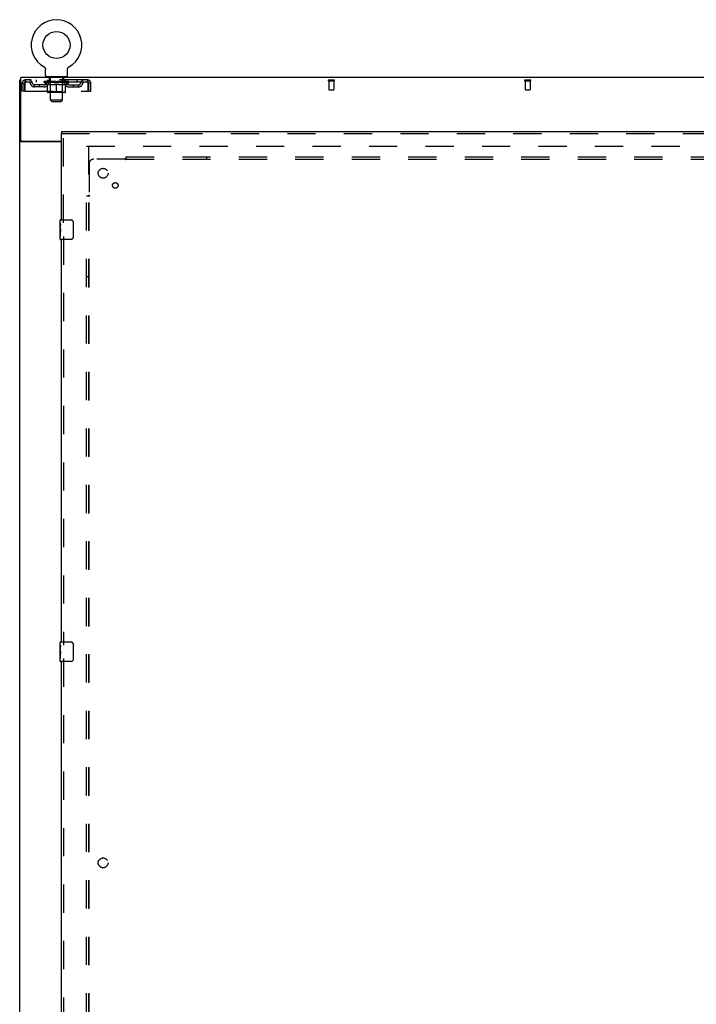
# Model space of a CAD drawing. Header units: inches. Extents: x 0 to 262, y 0 to 169.
# Tile 13 of 105: x 45 to 79, y 79 to 130. Entities that reach past the tile are written whole.
import ezdxf

# ---------------------------------------------------------------- set-up
doc = ezdxf.new("R2010")
doc.units = ezdxf.units.IN
doc.header["$LTSCALE"] = 14.384615
doc.header["$MEASUREMENT"] = 0
doc.linetypes.add('HIDDEN', pattern=[0.2, 0.1, -0.1])
doc.layers.get('0').update_dxf_attribs({"linetype": 'CONTINUOUS'})
for name, color, linetype in [('DEFAULT_2', 8, 'HIDDEN'), ('LEFTHAND_DOOR_ASSEMBLY', 7, 'CONTINUOUS'), ('SUBPANEL', 7, 'CONTINUOUS')]:
    doc.layers.add(name, color=color, linetype=linetype)

msp = doc.modelspace()

# ---------------------------------------------------------------- linework, layer by layer
at = {"color": 7, "linetype": 'Continuous'}
for p, q in [((46.055, 127.232), (46.06, 127.229)), ((46.055, 127.232), (46.055, 127.232)), ((46.056, 127.231), (46.058, 127.23)), ((46.06, 127.229), (46.064, 127.227)), ((46.064, 127.227), (46.068, 127.224)), ((46.068, 127.224), (46.072, 127.221)), ((46.072, 127.221), (46.076, 127.217)), ((46.076, 127.218), (46.08, 127.214)), ((46.08, 127.214), (46.084, 127.211)), ((46.083, 127.211), (46.087, 127.207)), ((46.087, 127.207), (46.091, 127.203)), ((46.091, 127.204), (46.094, 127.2)), ((46.094, 127.2), (46.097, 127.196)), ((46.097, 127.196), (46.1, 127.192)), ((46.1, 127.192), (46.103, 127.187)), ((46.103, 127.188), (46.106, 127.183)), ((46.106, 127.183), (46.109, 127.179)), ((46.109, 127.179), (46.111, 127.174)), ((46.111, 127.175), (46.113, 127.17)), ((46.115, 127.165), (46.117, 127.161)), ((46.117, 127.161), (46.119, 127.156)), ((46.119, 127.156), (46.121, 127.151)), ((46.121, 127.151), (46.122, 127.146)), ((46.122, 127.146), (46.124, 127.141)), ((46.124, 127.141), (46.125, 127.136)), ((46.125, 127.136), (46.126, 127.131)), ((46.126, 127.131), (46.127, 127.126)), ((46.127, 127.126), (46.127, 127.121)), ((46.128, 126.793), (46.128, 127.107)), ((47.253, 127.116), (47.254, 127.121)), ((47.253, 127.111), (47.253, 127.116)), ((47.253, 127.111), (47.253, 127.116)), ((47.253, 127.107), (47.253, 127.111)), ((47.253, 126.793), (47.253, 127.107)), ((47.254, 127.126), (47.255, 127.131)), ((47.254, 127.121), (47.254, 127.126)), ((47.255, 127.131), (47.256, 127.136)), ((47.256, 127.136), (47.257, 127.141)), ((47.257, 127.141), (47.258, 127.146)), ((47.258, 127.146), (47.26, 127.151)), ((47.26, 127.151), (47.262, 127.156)), ((47.262, 127.156), (47.263, 127.161)), ((47.263, 127.161), (47.265, 127.165)), ((47.265, 127.165), (47.268, 127.17)), ((47.268, 127.17), (47.27, 127.175)), ((47.27, 127.174), (47.272, 127.179)), ((47.272, 127.179), (47.275, 127.183)), ((47.275, 127.183), (47.278, 127.188)), ((47.278, 127.187), (47.281, 127.192)), ((47.281, 127.192), (47.284, 127.196)), ((47.284, 127.196), (47.287, 127.2)), ((47.287, 127.2), (47.29, 127.204)), ((47.29, 127.203), (47.294, 127.207)), ((47.294, 127.207), (47.297, 127.211)), ((47.297, 127.211), (47.301, 127.214)), ((47.301, 127.214), (47.305, 127.218)), ((47.305, 127.217), (47.309, 127.221)), ((47.309, 127.221), (47.313, 127.224)), ((47.313, 127.224), (47.317, 127.227)), ((47.317, 127.227), (47.321, 127.229)), ((47.317, 127.227), (47.318, 127.227)), ((47.321, 127.229), (47.326, 127.232)), ((47.323, 127.23), (47.325, 127.231)), ((44.815, 42.819), (44.815, 126.569)), ((44.815, 126.569), (44.878, 126.569)), ((44.878, 123.506), (44.878, 126.694)), ((123.503, 126.694), (44.878, 126.694)), ((46.19, 126.724), (46.19, 126.694)), ((47.19, 126.724), (46.19, 126.724)), ((47.19, 126.724), (47.19, 126.694)), ((44.913, 123.45), (44.815, 123.45)), ((46.94, 123.412), (44.876, 123.412)), ((44.94, 123.444), (46.94, 123.444))]:
    msp.add_line(p, q, dxfattribs=at)
for points in [[(46.113, 127.17), (46.116, 127.165), (46.118, 127.161)], [(46.127, 127.121), (46.128, 127.116), (46.128, 127.111), (46.128, 127.107)], [(44.847, 123.426), (44.843, 123.428), (44.839, 123.429), (44.836, 123.431), (44.833, 123.432), (44.83, 123.434), (44.827, 123.435), (44.825, 123.437), (44.822, 123.438), (44.82, 123.44), (44.819, 123.442), (44.818, 123.443), (44.817, 123.445), (44.816, 123.447), (44.816, 123.448), (44.815, 123.45)], [(44.876, 123.412), (44.874, 123.414), (44.872, 123.416), (44.869, 123.417), (44.866, 123.419), (44.862, 123.42), (44.858, 123.422), (44.854, 123.423), (44.847, 123.426)]]:
    msp.add_lwpolyline(points, dxfattribs=at)
at = {"color": 3, "linetype": 'Continuous'}
for points in [[(44.953, 123.437), (44.95, 123.438), (44.948, 123.439), (44.946, 123.441), (44.944, 123.442), (44.943, 123.444)], [(44.971, 123.412), (44.971, 123.414), (44.971, 123.416), (44.971, 123.418), (44.971, 123.42), (44.97, 123.422), (44.969, 123.423), (44.968, 123.425), (44.967, 123.427), (44.965, 123.428), (44.963, 123.43), (44.961, 123.431), (44.959, 123.432), (44.957, 123.434), (44.953, 123.437)]]:
    msp.add_lwpolyline(points, dxfattribs=at)
at = {"color": 7, "linetype": 'Continuous'}
msp.add_circle((46.69, 128.352), 0.688, dxfattribs=at)
for centre, radius, start, end in [((46.69, 128.352), 1.288, 299.5053, 240.4947), ((46.197, 126.793), 0.069, 180, 265), ((47.184, 126.793), 0.069, 275, 360), ((44.94, 123.506), 0.0625, 180, 270)]:
    msp.add_arc(centre, radius, start, end, dxfattribs=at)
at = {"layer": 'DEFAULT_2', "color": 8, "linetype": 'HIDDEN'}
for p, q in [((46.055, 127.232), (46.055, 127.232)), ((46.063, 127.227), (46.064, 127.227)), ((47.326, 127.232), (47.326, 127.232)), ((44.94, 126.006), (44.94, 126.402)), ((44.94, 126.402), (45.044, 126.402)), ((45.044, 126.006), (45.044, 126.402)), ((45.074, 126.402), (45.074, 126.006)), ((45.107, 126.569), (45.107, 126.465)), ((48.273, 126.569), (45.107, 126.569)), ((48.273, 126.465), (45.107, 126.465)), ((45.659, 126.569), (45.659, 126.465)), ((46.057, 126.439), (46.057, 126.486)), ((46.217, 126.327), (46.057, 126.439)), ((47.324, 126.439), (46.057, 126.439)), ((46.067, 126.479), (46.067, 126.486)), ((46.075, 126.476), (46.075, 126.479)), ((46.075, 126.476), (47.305, 126.476)), ((46.084, 126.476), (46.084, 126.479)), ((46.085, 126.476), (46.085, 126.479)), ((46.095, 126.479), (46.095, 126.486)), ((46.112, 126.476), (46.112, 126.479)), ((46.113, 126.476), (46.113, 126.479)), ((46.142, 126.479), (46.142, 126.486)), ((46.157, 126.476), (46.157, 126.479)), ((46.159, 126.476), (46.159, 126.479)), ((46.364, 126.479), (46.162, 126.479)), ((46.205, 126.479), (46.205, 126.486)), ((46.207, 126.476), (46.207, 126.479)), ((46.207, 126.476), (46.207, 126.479)), ((46.21, 126.476), (46.21, 126.479)), ((46.218, 126.476), (46.218, 126.479)), ((46.218, 126.476), (46.218, 126.479)), ((46.221, 126.476), (46.221, 126.479)), ((46.224, 126.476), (46.224, 126.48)), ((46.229, 126.476), (46.229, 126.479)), ((46.243, 126.476), (46.243, 126.479)), ((46.253, 126.465), (46.253, 126.569)), ((46.261, 126.476), (46.261, 126.479)), ((46.262, 126.476), (46.262, 126.481)), ((46.282, 126.476), (46.282, 126.479)), ((46.282, 126.476), (46.282, 126.479)), ((46.283, 126.479), (46.283, 126.486)), ((46.287, 126.724), (46.287, 126.694)), ((46.293, 126.476), (46.293, 126.479)), ((46.297, 126.476), (46.297, 126.479)), ((46.306, 126.476), (46.306, 126.479)), ((46.318, 126.476), (46.318, 126.483)), ((46.325, 126.634), (46.325, 126.714)), ((46.333, 126.476), (46.333, 126.479)), ((46.395, 126.624), (46.335, 126.624)), ((46.336, 126.476), (46.336, 126.479)), ((46.364, 126.476), (46.364, 126.479)), ((46.431, 126.479), (46.369, 126.479)), ((46.374, 126.479), (46.374, 126.486)), ((46.378, 125.967), (46.378, 126.436)), ((46.381, 126.476), (46.381, 126.479)), ((46.385, 126.476), (46.385, 126.479)), ((46.39, 125.543), (46.39, 126.614)), ((46.391, 126.476), (46.391, 126.484)), ((46.395, 126.476), (46.395, 126.479)), ((46.406, 126.476), (46.406, 126.479)), ((46.431, 126.476), (46.431, 126.479)), ((46.505, 126.479), (46.446, 126.479)), ((46.467, 126.476), (46.467, 126.479)), ((46.474, 126.479), (46.474, 126.486)), ((46.478, 126.476), (46.478, 126.479)), ((46.48, 126.476), (46.48, 126.485)), ((46.483, 126.476), (46.483, 126.479)), ((46.49, 126.476), (46.49, 126.479)), ((46.505, 126.476), (46.505, 126.479)), ((46.586, 126.479), (46.531, 126.479)), ((46.545, 126.476), (46.545, 126.479)), ((46.576, 126.479), (46.69, 126.486)), ((46.58, 126.479), (46.58, 126.486)), ((46.581, 126.486), (46.58, 126.486)), ((46.581, 126.479), (46.581, 126.486)), ((46.581, 126.476), (46.581, 126.479)), ((46.585, 126.476), (46.585, 126.479)), ((46.586, 126.476), (46.586, 126.479)), ((46.586, 126.476), (46.586, 126.479)), ((46.67, 126.479), (46.621, 126.479)), ((46.627, 126.476), (46.627, 126.479)), ((46.67, 126.476), (46.67, 126.479)), ((46.688, 126.479), (46.688, 126.479)), ((46.688, 126.476), (46.688, 126.479)), ((46.688, 126.476), (46.688, 126.479)), ((46.69, 126.479), (46.69, 126.486)), ((46.693, 126.476), (46.693, 126.479)), ((46.693, 126.476), (46.693, 126.479)), ((46.693, 126.479), (46.693, 126.479)), ((46.695, 126.479), (46.759, 126.479)), ((46.711, 126.476), (46.711, 126.479)), ((46.727, 126.479), (46.727, 126.483)), ((46.727, 126.483), (46.805, 126.479)), ((46.749, 126.479), (46.749, 126.482)), ((46.754, 126.476), (46.754, 126.479)), ((46.795, 126.476), (46.795, 126.479)), ((46.795, 126.476), (46.795, 126.479)), ((46.795, 126.479), (46.849, 126.479)), ((46.796, 126.476), (46.796, 126.479)), ((46.8, 126.479), (46.8, 126.486)), ((46.8, 126.479), (46.8, 126.486)), ((46.8, 126.486), (46.8, 126.486)), ((46.8, 126.476), (46.8, 126.479)), ((46.836, 126.476), (46.836, 126.479)), ((46.875, 126.476), (46.875, 126.479)), ((46.875, 126.479), (46.935, 126.479)), ((46.891, 126.476), (46.891, 126.479)), ((46.898, 126.476), (46.898, 126.479)), ((46.901, 126.476), (46.901, 126.485)), ((46.903, 126.476), (46.903, 126.479)), ((46.907, 126.479), (46.907, 126.486)), ((46.914, 126.476), (46.914, 126.479)), ((46.95, 126.476), (46.95, 126.479)), ((46.95, 126.479), (47.012, 126.479)), ((46.975, 126.476), (46.975, 126.479)), ((46.985, 126.476), (46.985, 126.479)), ((47.045, 126.624), (46.986, 126.624)), ((46.99, 125.543), (46.99, 126.614)), ((46.99, 126.476), (46.99, 126.484)), ((46.996, 126.476), (46.996, 126.479)), ((47, 126.476), (47, 126.479)), ((47.003, 125.967), (47.003, 126.436)), ((47.007, 126.479), (47.007, 126.486)), ((47.017, 126.476), (47.017, 126.479)), ((47.017, 126.479), (47.219, 126.479)), ((47.045, 126.476), (47.045, 126.479)), ((47.048, 126.476), (47.048, 126.479)), ((47.055, 126.634), (47.055, 126.714)), ((47.063, 126.476), (47.063, 126.483)), ((47.074, 126.476), (47.074, 126.479)), ((47.084, 126.476), (47.084, 126.479)), ((47.088, 126.476), (47.088, 126.479)), ((47.093, 126.724), (47.093, 126.694)), ((47.098, 126.479), (47.098, 126.486)), ((47.099, 126.476), (47.099, 126.479)), ((47.099, 126.476), (47.099, 126.479)), ((47.119, 126.476), (47.119, 126.481)), ((47.12, 126.476), (47.12, 126.479)), ((47.128, 126.465), (47.128, 126.569)), ((47.138, 126.476), (47.138, 126.479)), ((47.152, 126.476), (47.152, 126.479)), ((47.156, 126.476), (47.156, 126.48)), ((47.16, 126.476), (47.16, 126.479)), ((47.163, 126.476), (47.163, 126.479)), ((47.163, 126.476), (47.163, 126.479)), ((47.164, 126.327), (47.324, 126.439)), ((47.17, 126.476), (47.17, 126.479)), ((47.173, 126.476), (47.173, 126.479)), ((47.174, 126.476), (47.174, 126.479)), ((47.176, 126.479), (47.176, 126.486)), ((47.222, 126.476), (47.222, 126.479)), ((47.224, 126.476), (47.224, 126.479)), ((47.239, 126.479), (47.239, 126.486)), ((47.267, 126.476), (47.267, 126.479)), ((47.269, 126.476), (47.269, 126.479)), ((47.286, 126.479), (47.286, 126.486)), ((47.296, 126.476), (47.296, 126.479)), ((47.297, 126.476), (47.297, 126.479)), ((47.305, 126.476), (47.305, 126.479)), ((47.314, 126.479), (47.314, 126.486)), ((47.324, 126.439), (47.324, 126.486)), ((47.722, 126.569), (47.722, 126.465)), ((48.273, 126.465), (48.273, 126.569)), ((48.306, 126.006), (48.306, 126.402)), ((48.336, 126.006), (48.336, 126.402)), ((48.44, 126.402), (48.336, 126.402)), ((48.44, 126.006), (48.44, 126.402)), ((60.548, 126.569), (60.832, 126.569)), ((60.548, 126.526), (60.832, 126.526)), ((60.566, 126.526), (60.566, 126.079)), ((60.814, 126.526), (60.814, 126.079)), ((70.548, 126.569), (70.832, 126.569)), ((70.548, 126.526), (70.832, 126.526)), ((70.566, 126.526), (70.566, 126.079)), ((70.814, 126.526), (70.814, 126.079)), ((45.044, 126.006), (44.94, 126.006)), ((45.074, 126.006), (48.306, 126.006)), ((45.576, 126.214), (45.576, 126.318)), ((46.059, 126.318), (45.576, 126.318)), ((46.059, 126.214), (45.576, 126.214)), ((45.826, 126.214), (45.826, 126.318)), ((46.217, 126.327), (46.227, 126.327)), ((46.227, 125.964), (46.227, 126.371)), ((47.117, 125.927), (46.264, 125.927)), ((46.378, 125.967), (46.338, 125.927)), ((46.549, 126.327), (46.369, 126.327)), ((47.003, 125.967), (46.378, 125.967)), ((46.69, 125.927), (46.69, 126.371)), ((47.012, 126.327), (46.832, 126.327)), ((47.003, 125.967), (47.043, 125.927)), ((47.154, 125.964), (47.154, 126.371)), ((47.154, 126.327), (47.164, 126.327)), ((47.322, 126.318), (47.805, 126.318)), ((47.322, 126.214), (47.805, 126.214)), ((47.555, 126.214), (47.555, 126.318)), ((47.805, 126.214), (47.805, 126.318)), ((48.336, 126.006), (48.44, 126.006)), ((60.576, 126.069), (60.804, 126.069)), ((70.576, 126.069), (70.804, 126.069)), ((46.459, 125.474), (46.39, 125.543)), ((46.99, 125.543), (46.39, 125.543)), ((46.459, 125.474), (46.921, 125.474)), ((46.921, 125.474), (46.99, 125.543)), ((48.222, 123.194), (83.19, 123.194)), ((48.315, 123.194), (48.315, 50.194))]:
    msp.add_line(p, q, dxfattribs=at)
for points in [[(45.107, 126.569), (45.105, 126.568), (45.103, 126.565), (45.1, 126.559), (45.098, 126.552), (45.096, 126.543), (45.093, 126.532), (45.091, 126.52), (45.089, 126.506), (45.086, 126.491), (45.084, 126.474), (45.082, 126.457), (45.079, 126.439), (45.077, 126.42), (45.074, 126.402)], [(45.107, 126.465), (45.105, 126.464), (45.103, 126.463), (45.1, 126.461), (45.098, 126.458), (45.096, 126.455), (45.093, 126.451), (45.091, 126.446), (45.089, 126.441), (45.086, 126.435), (45.084, 126.429), (45.082, 126.423), (45.079, 126.416), (45.077, 126.409), (45.074, 126.402)], [(48.306, 126.402), (48.304, 126.42), (48.302, 126.439), (48.299, 126.457), (48.297, 126.474), (48.295, 126.491), (48.292, 126.506), (48.29, 126.52), (48.288, 126.532), (48.285, 126.543), (48.283, 126.552), (48.281, 126.559), (48.278, 126.565), (48.276, 126.568), (48.273, 126.569)], [(48.306, 126.402), (48.304, 126.409), (48.302, 126.416), (48.299, 126.423), (48.297, 126.429), (48.295, 126.435), (48.292, 126.441), (48.29, 126.446), (48.288, 126.451), (48.285, 126.455), (48.283, 126.458), (48.281, 126.461), (48.278, 126.463), (48.276, 126.464), (48.273, 126.465)], [(46.227, 126.371), (46.253, 126.361), (46.278, 126.352), (46.303, 126.344), (46.328, 126.338), (46.352, 126.332), (46.377, 126.327)], [(46.369, 126.327), (46.346, 126.332), (46.322, 126.338), (46.299, 126.344), (46.275, 126.352), (46.251, 126.36), (46.227, 126.37)], [(46.539, 126.327), (46.564, 126.332), (46.589, 126.338), (46.614, 126.344), (46.639, 126.352), (46.665, 126.361), (46.69, 126.371)], [(46.69, 126.369), (46.666, 126.36), (46.642, 126.352), (46.619, 126.344), (46.595, 126.338), (46.572, 126.332), (46.549, 126.327)], [(46.69, 126.371), (46.716, 126.361), (46.742, 126.352), (46.767, 126.344), (46.792, 126.338), (46.817, 126.332), (46.841, 126.327)], [(46.832, 126.327), (46.808, 126.332), (46.785, 126.338), (46.762, 126.344), (46.738, 126.352), (46.715, 126.36), (46.69, 126.369)], [(47.004, 126.327), (47.029, 126.332), (47.053, 126.338), (47.078, 126.344), (47.103, 126.352), (47.128, 126.361), (47.154, 126.371)], [(47.154, 126.37), (47.129, 126.36), (47.105, 126.352), (47.082, 126.344), (47.058, 126.338), (47.035, 126.332), (47.012, 126.327)]]:
    msp.add_lwpolyline(points, dxfattribs=at)
for centre, radius, start, end in [((45.107, 126.402), 0.167, 90, 180), ((45.107, 126.402), 0.063, 90, 180), ((45.287, 126.402), 0.167, 8.0716, 90), ((45.287, 126.402), 0.0625, 7.9863, 90), ((45.576, 126.443), 0.229, 187.9863, 270), ((45.576, 126.443), 0.125, 188.0716, 270), ((46.059, 126.443), 0.125, 270, 351.9284), ((46.059, 126.443), 0.229, 270, 352.0137), ((46.348, 126.402), 0.167, 90, 171.9284), ((46.197, 126.793), 0.069, 265, 270), ((46.348, 126.402), 0.0625, 90, 172.0137), ((46.315, 126.714), 0.01, 0, 90), ((46.335, 126.634), 0.01, 180, 270), ((46.338, 126.436), 0.0398, 0, 90), ((46.38, 126.614), 0.01, 0, 90), ((47, 126.614), 0.01, 90, 180), ((47.043, 126.436), 0.0398, 90, 180), ((47.033, 126.402), 0.167, 8.0716, 90), ((47.033, 126.402), 0.0625, 7.9863, 90), ((47.045, 126.634), 0.01, 270, 360), ((47.065, 126.714), 0.01, 90, 180), ((47.322, 126.443), 0.229, 187.9863, 270), ((47.184, 126.793), 0.069, 270, 275), ((47.322, 126.443), 0.125, 188.0716, 270), ((47.805, 126.443), 0.125, 270, 351.9284), ((47.805, 126.443), 0.229, 270, 352.0137), ((48.094, 126.402), 0.167, 90, 171.9284), ((48.094, 126.402), 0.0625, 90, 172.0137), ((48.273, 126.402), 0.167, 0, 90), ((48.273, 126.402), 0.063, 0, 90), ((60.548, 126.547), 0.0215, 90, 270), ((60.832, 126.547), 0.0215, 270, 90), ((70.548, 126.547), 0.0215, 90, 270), ((70.832, 126.547), 0.0215, 270, 90), ((46.264, 125.964), 0.0371, 180, 270), ((47.117, 125.964), 0.0371, 270, 360), ((60.576, 126.079), 0.01, 180, 270), ((60.804, 126.079), 0.01, 270, 360), ((70.576, 126.079), 0.01, 180, 270), ((70.804, 126.079), 0.01, 270, 360)]:
    msp.add_arc(centre, radius, start, end, dxfattribs=at)
for centre, major_axis, ratio, start_param, end_param in [((46.69, 126.486), (0.633, 0.007), 0.05963, 2.96643, 3.140963), ((46.037, 126.474), (0.198, 0), 0.060556, 0.430652, 1.470503), ((46.69, 126.486), (0.633, 0), 0.060556, -3.141593, -2.96706), ((46.037, 126.467), (0.198, 0.002), 0.05963, 1.376596, 1.469874), ((46.69, 126.486), (0.633, 0.013), 0.05688, 2.791345, 2.965878), ((46.013, 126.474), (0.198, 0.002), 0.05963, 0.25549, 1.295341), ((46.082, 126.474), (0.198, -0.002), 0.05963, 0.605815, 1.645666), ((46.69, 126.486), (0.633, -0.007), 0.05963, -2.96643, -2.791898), ((46.082, 126.467), (0.198, 0), 0.060556, 1.551758, 1.645036), ((46.013, 126.467), (0.198, 0.004), 0.05688, 1.20151, 1.294789), ((46.083, 126.469), (0.164, 0.002), 0.05963, 1.065228, 1.614276), ((46.063, 126.469), (0.164, 0.003), 0.05688, 0.890143, 1.43919), ((46.121, 126.469), (0.164, 0), 0.060556, 1.240391, 1.789438), ((46.69, 126.486), (0.633, 0.019), 0.052395, 2.616403, 2.790936), ((46.009, 126.474), (0.198, 0.004), 0.05688, 0.080405, 1.120256), ((46.144, 126.474), (0.198, -0.004), 0.05688, 0.7809, 1.820751), ((46.69, 126.486), (0.633, -0.013), 0.05688, -2.791345, -2.616812), ((46.144, 126.467), (0.198, -0.002), 0.05963, 1.72692, 1.820198), ((46.009, 126.467), (0.198, 0.006), 0.052395, 1.026568, 1.119847), ((46.062, 126.469), (0.164, 0.005), 0.052395, 0.715201, 1.264248), ((46.176, 126.469), (0.164, -0.002), 0.05963, 1.415553, 1.9646), ((46.69, 126.486), (0.633, 0.025), 0.046319, 2.441654, 2.616187), ((46.223, 126.474), (0.198, -0.006), 0.052395, 0.955842, 1.995693), ((46.026, 126.474), (0.198, 0.006), 0.052395, -0.094537, 0.945314), ((46.69, 126.486), (0.633, -0.019), 0.052395, -2.616403, -2.44187), ((46.223, 126.467), (0.198, -0.004), 0.05688, 1.902006, 1.995284), ((46.026, 126.467), (0.198, 0.008), 0.046319, 0.851819, 0.945098), ((46.081, 126.469), (0.164, 0.006), 0.046319, 0.540452, 1.089499), ((46.248, 126.469), (0.164, -0.003), 0.05688, 1.590638, 2.139686), ((46.69, 126.486), (0.633, 0.029), 0.038841, 2.267123, 2.441656), ((46.317, 126.474), (0.198, -0.008), 0.046319, 1.130591, 2.170442), ((46.063, 126.474), (0.198, 0.008), 0.046319, -0.269286, 0.770565), ((46.69, 126.486), (0.633, -0.025), 0.046319, -2.441654, -2.267121), ((46.317, 126.467), (0.198, -0.006), 0.052395, 2.076947, 2.170226), ((46.063, 126.467), (0.198, 0.009), 0.038841, 0.677289, 0.770567), ((46.118, 126.469), (0.164, 0.008), 0.038841, 0.365921, 0.914969), ((46.332, 126.469), (0.164, -0.005), 0.052395, 1.76558, 2.314627), ((46.69, 126.486), (0.633, 0.033), 0.030195, 2.09281, 2.267343), ((46.422, 126.474), (0.198, -0.009), 0.038841, 1.305122, 2.344973), ((46.12, 126.474), (0.198, 0.009), 0.038841, -0.443817, 0.596034), ((46.69, 126.486), (0.633, -0.029), 0.038841, -2.267123, -2.092591), ((46.422, 126.467), (0.198, -0.008), 0.046319, 2.251696, 2.344975), ((46.12, 126.467), (0.198, 0.01), 0.030195, 0.502975, 0.596254), ((46.172, 126.469), (0.164, 0.009), 0.030195, 0.191608, 0.740655), ((46.428, 126.469), (0.164, -0.006), 0.046319, 1.940329, 2.489376), ((46.193, 126.474), (0.198, 0.01), 0.030195, -0.61813, 0.421721), ((46.69, 126.486), (0.633, 0.036), 0.020645, 1.918687, 2.09322), ((46.535, 126.474), (0.198, -0.01), 0.030195, 1.479435, 2.519286), ((46.69, 126.486), (0.633, -0.033), 0.030195, -2.09281, -1.918277), ((46.535, 126.467), (0.198, -0.009), 0.038841, 2.426227, 2.519505), ((46.193, 126.467), (0.198, 0.011), 0.020645, 0.328852, 0.422131), ((46.242, 126.469), (0.164, 0.009), 0.020645, 0.017485, 0.566532), ((46.531, 126.469), (0.164, -0.008), 0.038841, 2.11486, 2.663907), ((46.282, 126.474), (0.198, 0.011), 0.020645, -0.792253, 0.247598), ((46.69, 126.486), (0.633, 0.038), 0.010478, 1.744704, 1.919237), ((46.652, 126.474), (0.198, -0.011), 0.020645, 1.653558, 2.693409), ((46.69, 126.486), (0.633, -0.036), 0.020645, -1.918687, -1.744154), ((46.652, 126.467), (0.198, -0.01), 0.030195, 2.60054, 2.693819), ((46.282, 126.467), (0.198, 0.012), 0.010478, 0.154869, 0.248148), ((46.326, 126.469), (0.164, 0.01), 0.010478, 6.126688, 6.675735), ((46.639, 126.469), (0.164, -0.009), 0.030195, 2.289173, 2.83822), ((46.383, 126.474), (0.198, 0.012), 0.010478, -0.966236, -0.000846), ((46.771, 126.474), (0.198, -0.012), 0.010478, 1.827541, 2.867392), ((46.69, 126.486), (0.633, -0.038), 0.010478, -1.744704, -1.563007), ((46.771, 126.467), (0.198, -0.011), 0.020645, 2.774664, 2.867942), ((46.749, 126.469), (0.164, -0.009), 0.020645, 2.463296, 3.012344), ((46.61, 126.474), (0.198, 0.012), 0.010478, 0.274201, 1.314052), ((46.524, 126.469), (0.164, 0.01), 0.010478, -0.000483, 0.504314), ((46.493, 126.467), (0.198, 0.012), 0.010478, 0.099668, 0.192946), ((46.69, 126.486), (0.633, 0.038), 0.010478, -1.571421, -1.396888), ((46.888, 126.467), (0.198, -0.012), 0.010478, 2.74231, 2.948646), ((46.857, 126.469), (0.164, -0.01), 0.010478, 2.637279, 3.14189), ((46.729, 126.474), (0.198, 0.011), 0.020645, 0.448184, 1.488034), ((46.632, 126.469), (0.164, 0.009), 0.020645, 0.129249, 0.678296), ((46.61, 126.467), (0.198, 0.011), 0.020645, 0.273651, 0.366929), ((46.69, 126.486), (0.633, 0.036), 0.020645, -1.397439, -1.222906), ((46.998, 126.474), (0.198, -0.012), 0.010478, -3.140747, -2.175357), ((46.69, 126.486), (0.633, -0.038), 0.010478, 1.222355, 1.396888), ((46.846, 126.474), (0.198, 0.01), 0.030195, 0.622307, 1.662158), ((46.742, 126.469), (0.164, 0.009), 0.030195, 0.303372, 0.852419), ((47.055, 126.469), (0.164, -0.01), 0.010478, 2.749043, 3.29809), ((47.099, 126.474), (0.198, -0.011), 0.020645, 2.893995, 3.933846), ((46.729, 126.467), (0.198, 0.01), 0.030195, 0.447774, 0.541052), ((47.099, 126.467), (0.198, -0.012), 0.010478, 2.893445, 2.986723), ((46.69, 126.486), (0.633, 0.033), 0.030195, -1.223315, -1.048783), ((46.69, 126.486), (0.633, -0.036), 0.020645, 1.048373, 1.222906), ((46.959, 126.474), (0.198, 0.009), 0.038841, 0.79662, 1.836471), ((46.85, 126.469), (0.164, 0.008), 0.038841, 0.477686, 1.026733), ((47.139, 126.469), (0.164, -0.009), 0.020645, 2.57506, 3.124108), ((47.188, 126.474), (0.198, -0.01), 0.030195, 2.719872, 3.759723), ((47.064, 126.474), (0.198, 0.008), 0.046319, 0.971151, 2.011002), ((46.846, 126.467), (0.198, 0.009), 0.038841, 0.622087, 0.715366), ((47.188, 126.467), (0.198, -0.011), 0.020645, 2.719462, 2.812741), ((46.69, 126.486), (0.633, 0.029), 0.038841, -1.049002, -0.874469), ((46.69, 126.486), (0.633, -0.033), 0.030195, 0.87425, 1.048783), ((46.953, 126.469), (0.164, 0.006), 0.046319, 0.652216, 1.201263), ((47.157, 126.474), (0.198, 0.006), 0.052395, 1.1459, 2.185751), ((47.209, 126.469), (0.164, -0.009), 0.030195, 2.400937, 2.949985), ((47.261, 126.474), (0.198, -0.009), 0.038841, 2.545558, 3.585409), ((47.049, 126.469), (0.164, 0.005), 0.052395, 0.826965, 1.376012), ((46.959, 126.467), (0.198, 0.008), 0.046319, 0.796618, 0.889896), ((47.261, 126.467), (0.198, -0.01), 0.030195, 2.545339, 2.638617), ((47.237, 126.474), (0.198, 0.004), 0.05688, 1.320842, 2.360692), ((46.69, 126.486), (0.633, 0.025), 0.046319, -0.874471, -0.699939), ((46.69, 126.486), (0.633, -0.029), 0.038841, 0.699936, 0.874469), ((47.317, 126.474), (0.198, -0.008), 0.046319, 2.371028, 3.410879), ((47.263, 126.469), (0.164, -0.008), 0.038841, 2.226624, 2.775671), ((47.299, 126.474), (0.198, 0.002), 0.05963, 1.495927, 2.535778), ((47.133, 126.469), (0.164, 0.003), 0.05688, 1.001907, 1.550954), ((47.355, 126.474), (0.198, -0.006), 0.052395, 2.196279, 3.23613), ((47.3, 126.469), (0.164, -0.006), 0.046319, 2.052093, 2.601141), ((47.064, 126.467), (0.198, 0.006), 0.052395, 0.971367, 1.064645), ((47.317, 126.467), (0.198, -0.009), 0.038841, 2.371026, 2.464304), ((47.344, 126.474), (0.198, 0), 0.060556, 1.671089, 2.71094), ((47.372, 126.474), (0.198, -0.004), 0.05688, 2.021337, 3.061188), ((46.69, 126.486), (0.633, 0.019), 0.052395, -0.699723, -0.52519), ((46.69, 126.486), (0.633, -0.025), 0.046319, 0.525406, 0.699939), ((47.368, 126.474), (0.198, -0.002), 0.05963, 1.846251, 2.886102), ((47.204, 126.469), (0.164, 0.002), 0.05963, 1.176993, 1.72604), ((47.319, 126.469), (0.164, -0.005), 0.052395, 1.877344, 2.426392), ((47.26, 126.469), (0.164, 0), 0.060556, 1.352155, 1.901202), ((47.318, 126.469), (0.164, -0.003), 0.05688, 1.702402, 2.25145), ((47.298, 126.469), (0.164, -0.002), 0.05963, 1.527317, 2.076364), ((47.157, 126.467), (0.198, 0.004), 0.05688, 1.146309, 1.239587), ((47.355, 126.467), (0.198, -0.008), 0.046319, 2.196495, 2.289773), ((46.69, 126.486), (0.633, 0.013), 0.05688, -0.524781, -0.350248), ((46.69, 126.486), (0.633, -0.019), 0.052395, 0.350657, 0.52519), ((47.237, 126.467), (0.198, 0.002), 0.05963, 1.321394, 1.414673), ((47.372, 126.467), (0.198, -0.006), 0.052395, 2.021746, 2.115024), ((46.69, 126.486), (0.633, 0.007), 0.05963, -0.349695, -0.175162), ((46.69, 126.486), (0.633, -0.013), 0.05688, 0.175715, 0.350248), ((47.299, 126.467), (0.198, 0), 0.060556, 1.496556, 1.589835), ((47.368, 126.467), (0.198, -0.004), 0.05688, 1.846804, 1.940083), ((47.344, 126.467), (0.198, -0.002), 0.05963, 1.671719, 1.764997), ((46.69, 126.486), (0.633, 0), 0.060556, -0.174533, 0), ((46.69, 126.486), (0.633, -0.007), 0.05963, 0.000629, 0.175162)]:
    msp.add_ellipse(centre, major_axis=major_axis, ratio=ratio, start_param=start_param, end_param=end_param, dxfattribs=at)
at = {"layer": 'LEFTHAND_DOOR_ASSEMBLY', "color": 7, "linetype": 'Continuous'}
for p, q in [((46.94, 123.944), (46.94, 123.84)), ((46.88, 119.283), (46.88, 119.429)), ((46.895, 119.444), (47.435, 119.444)), ((46.88, 119.025), (46.88, 119.282)), ((46.886, 119.227), (46.88, 119.227)), ((46.88, 119.059), (46.887, 119.059)), ((46.88, 118.459), (46.88, 119.023)), ((46.882, 118.996), (46.88, 118.996)), ((46.88, 118.864), (46.886, 118.864)), ((46.887, 119.059), (46.887, 119.195)), ((47.535, 119.344), (47.535, 118.544)), ((46.88, 118.828), (46.887, 118.828)), ((46.88, 118.765), (46.887, 118.765)), ((46.88, 118.598), (46.887, 118.598)), ((46.887, 118.598), (46.887, 118.828)), ((47.435, 118.444), (46.895, 118.444)), ((46.88, 97.783), (46.88, 97.929)), ((46.895, 97.944), (47.435, 97.944)), ((47.535, 97.844), (47.535, 97.044)), ((46.88, 97.525), (46.88, 97.782)), ((46.886, 97.727), (46.88, 97.727)), ((46.88, 97.559), (46.887, 97.559)), ((46.88, 96.959), (46.88, 97.523)), ((46.882, 97.496), (46.88, 97.496)), ((46.88, 97.364), (46.886, 97.364)), ((46.88, 97.328), (46.887, 97.328)), ((46.887, 97.559), (46.887, 97.695)), ((46.887, 97.098), (46.887, 97.328)), ((46.88, 97.265), (46.887, 97.265)), ((46.88, 97.098), (46.887, 97.098)), ((47.435, 96.944), (46.895, 96.944))]:
    msp.add_line(p, q, dxfattribs=at)
at = {"layer": 'LEFTHAND_DOOR_ASSEMBLY', "color": 3, "linetype": 'Continuous'}
for p, q in [((46.94, 123.944), (83.878, 123.944)), ((46.94, 119.444), (46.94, 123.84)), ((46.94, 97.944), (46.94, 118.444)), ((46.94, 76.444), (46.94, 96.944))]:
    msp.add_line(p, q, dxfattribs=at)
at = {"layer": 'LEFTHAND_DOOR_ASSEMBLY', "color": 8, "linetype": 'HIDDEN'}
for p, q in [((46.94, 123.84), (83.878, 123.84)), ((47.044, 119.289), (47.044, 123.84)), ((47.044, 118.599), (47.044, 97.789)), ((47.044, 97.099), (47.044, 76.289))]:
    msp.add_line(p, q, dxfattribs=at)
at = {"layer": 'LEFTHAND_DOOR_ASSEMBLY', "color": 7, "linetype": 'Continuous'}
for points in [[(47.529, 119.38), (47.531, 119.374), (47.532, 119.368), (47.534, 119.362), (47.535, 119.356), (47.535, 119.35), (47.535, 119.344)], [(46.88, 119.283), (46.881, 119.279), (46.881, 119.275), (46.882, 119.269), (46.883, 119.256)], [(46.88, 119.025), (46.881, 119.017), (46.881, 119.008), (46.882, 118.998)], [(46.882, 118.998), (46.885, 118.964), (46.886, 118.952), (46.886, 118.94), (46.887, 118.927), (46.887, 118.915), (46.887, 118.902), (46.887, 118.889), (46.887, 118.876), (46.886, 118.864), (46.886, 118.851), (46.885, 118.839)], [(46.883, 119.256), (46.884, 119.249), (46.885, 119.24), (46.886, 119.232)], [(46.886, 119.232), (46.886, 119.223), (46.887, 119.214), (46.887, 119.205), (46.887, 119.195)], [(47.535, 118.544), (47.535, 118.537), (47.535, 118.531), (47.534, 118.525), (47.532, 118.519), (47.531, 118.513), (47.529, 118.508)], [(47.529, 97.88), (47.531, 97.874), (47.532, 97.868), (47.534, 97.862), (47.535, 97.856), (47.535, 97.85), (47.535, 97.844)], [(46.88, 97.783), (46.881, 97.779), (46.881, 97.775), (46.882, 97.769), (46.883, 97.756)], [(46.88, 97.525), (46.881, 97.517), (46.881, 97.508), (46.882, 97.498)], [(46.882, 97.498), (46.885, 97.464), (46.886, 97.452), (46.886, 97.44), (46.887, 97.427), (46.887, 97.415), (46.887, 97.402), (46.887, 97.389), (46.887, 97.376), (46.886, 97.364), (46.886, 97.351), (46.885, 97.339)], [(46.883, 97.756), (46.884, 97.749), (46.885, 97.74), (46.886, 97.732)], [(46.886, 97.732), (46.886, 97.723), (46.887, 97.714), (46.887, 97.705), (46.887, 97.695)], [(47.535, 97.044), (47.535, 97.037), (47.535, 97.031), (47.534, 97.025), (47.532, 97.019), (47.531, 97.013), (47.529, 97.008)]]:
    msp.add_lwpolyline(points, dxfattribs=at)
for centre, radius, start, end in [((46.895, 119.429), 0.015, 90, 180), ((47.435, 119.344), 0.1, 21.1999, 90), ((46.895, 118.459), 0.015, 180, 270), ((47.435, 118.544), 0.1, 270, 338.7946), ((46.895, 97.929), 0.015, 90, 180), ((47.435, 97.844), 0.1, 21.1999, 90), ((46.895, 96.959), 0.015, 180, 270), ((47.435, 97.044), 0.1, 270, 338.7946)]:
    msp.add_arc(centre, radius, start, end, dxfattribs=at)
for centre, start_param, end_param in [((47.143, 118.86), 3.141593, 3.321581), ((47.143, 97.36), -3.141593, -2.961605)]:
    msp.add_ellipse(centre, major_axis=(0.263, 0), ratio=0.432808, start_param=start_param, end_param=end_param, dxfattribs=at)
at = {"layer": 'SUBPANEL', "color": 8, "linetype": 'HIDDEN'}
for p, q in [((50.186, 122.537), (48.597, 122.537)), ((50.205, 122.556), (50.197, 122.549)), ((50.222, 122.662), (50.222, 122.576)), ((50.222, 122.662), (118.159, 122.662)), ((50.222, 122.497), (50.222, 122.576)), ((50.222, 122.537), (118.159, 122.537)), ((54.347, 122.537), (54.347, 122.662)), ((48.347, 122.287), (48.347, 120.698)), ((48.222, 52.725), (48.222, 120.662)), ((48.222, 120.662), (48.308, 120.662)), ((48.308, 120.662), (48.388, 120.662)), ((48.347, 52.725), (48.347, 120.662)), ((48.347, 116.537), (48.222, 116.537))]:
    msp.add_line(p, q, dxfattribs=at)
for points in [[(50.197, 122.549), (50.195, 122.547), (50.193, 122.545), (50.191, 122.543), (50.19, 122.541), (50.188, 122.539), (50.186, 122.537)], [(50.196, 122.524), (50.194, 122.526), (50.193, 122.529), (50.191, 122.531), (50.19, 122.534), (50.188, 122.536), (50.186, 122.537)], [(50.222, 122.497), (50.22, 122.497), (50.218, 122.498), (50.216, 122.499), (50.214, 122.5), (50.213, 122.501), (50.211, 122.503), (50.209, 122.504), (50.208, 122.506), (50.206, 122.508), (50.205, 122.51), (50.203, 122.512), (50.202, 122.514), (50.2, 122.516), (50.199, 122.519), (50.196, 122.524)], [(50.222, 122.576), (50.22, 122.574), (50.218, 122.571), (50.216, 122.569), (50.215, 122.567), (50.213, 122.565), (50.211, 122.563), (50.21, 122.561), (50.208, 122.56), (50.206, 122.558), (50.205, 122.556)], [(48.308, 120.662), (48.311, 120.664), (48.313, 120.666), (48.315, 120.668), (48.317, 120.669), (48.319, 120.671), (48.321, 120.673), (48.323, 120.675), (48.325, 120.676), (48.326, 120.678), (48.328, 120.68), (48.333, 120.685)], [(48.333, 120.685), (48.335, 120.687), (48.337, 120.689), (48.339, 120.691), (48.341, 120.693), (48.343, 120.695), (48.345, 120.696), (48.347, 120.698)], [(48.365, 120.685), (48.36, 120.688), (48.358, 120.69), (48.355, 120.691), (48.353, 120.693), (48.351, 120.695), (48.349, 120.696), (48.347, 120.698)], [(48.388, 120.662), (48.387, 120.664), (48.386, 120.666), (48.385, 120.668), (48.384, 120.67), (48.383, 120.672), (48.381, 120.673), (48.38, 120.675), (48.378, 120.677), (48.376, 120.678), (48.374, 120.679), (48.372, 120.681), (48.37, 120.682), (48.368, 120.684), (48.365, 120.685)]]:
    msp.add_lwpolyline(points, dxfattribs=at)
for centre, radius in [((49.065, 121.819), 0.25), ((49.684, 121.2), 0.141), ((49.065, 86.694), 0.25)]:
    msp.add_circle(centre, radius, dxfattribs=at)
msp.add_arc((48.597, 122.287), 0.25, 90, 180, dxfattribs=at)

doc.saveas('drawing.dxf')
